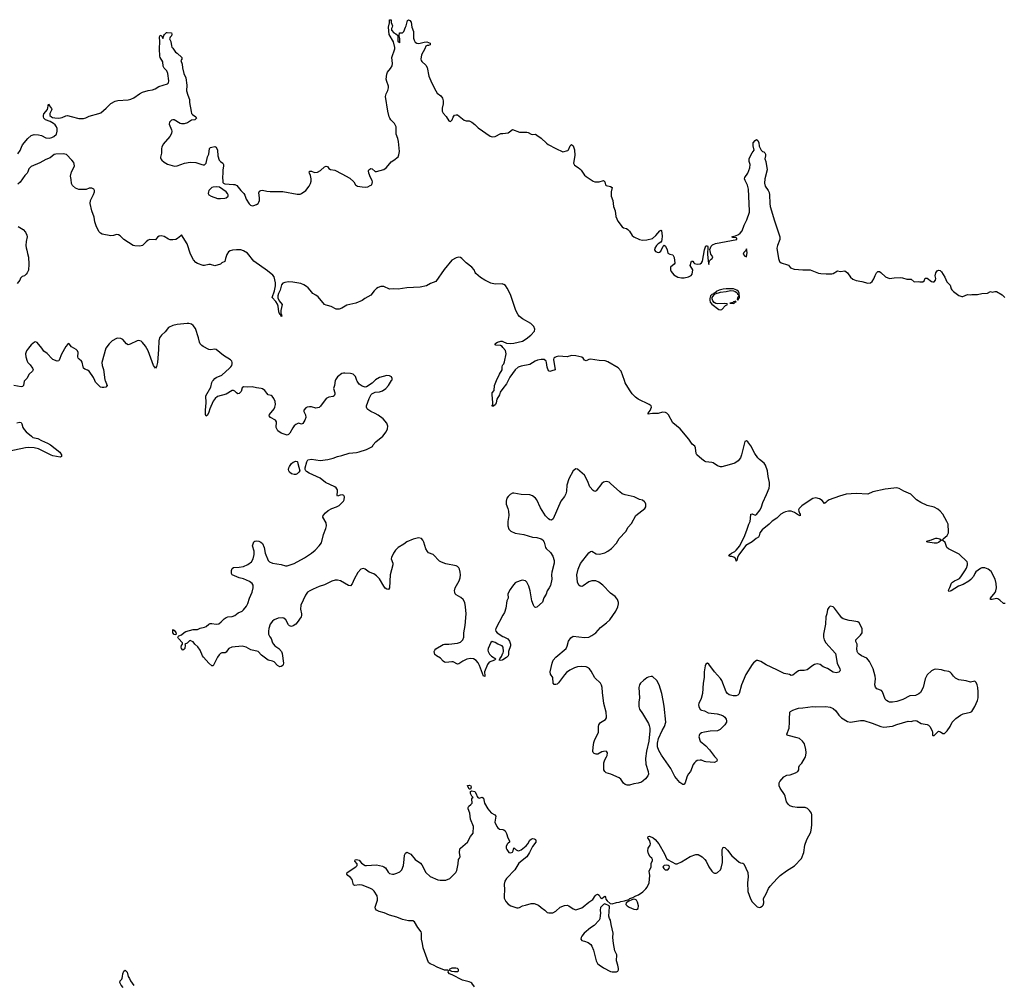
# Model space of a CAD drawing. Header units: inches. Extents: x 2005975 to 2217453, y 644152 to 846769.
# Tile 44 of 162: x 2063310 to 2076940, y 681630 to 694994. Entities that reach past the tile are written whole.
import ezdxf

# ---------------------------------------------------------------- set-up
doc = ezdxf.new("R2010")
doc.units = ezdxf.units.IN
doc.header["$MEASUREMENT"] = 0
for name, color, linetype in [('C0668', 7, 'Continuous'), ('C0669', 7, 'Continuous'), ('C0678', 7, 'Continuous'), ('C0679', 7, 'Continuous')]:
    doc.layers.add(name, color=color, linetype=linetype)

msp = doc.modelspace()

# ---------------------------------------------------------------- linework, layer by layer
at = {"layer": 'C0668', "color": 6}
for points, elevation in [([(2063382, 690000), (2063372, 689990), (2063361, 689930), (2063350, 689916), (2063330, 689914), (2063229, 689929)], 400), ([(2064492, 690000), (2064520, 689930), (2064503, 689910), (2064476, 689904), (2064450, 689905), (2064430, 689910), (2064366, 689966), (2064358, 689978), (2064348, 690000)], 400), ([(2070000, 686313), (2069988, 686330), (2069930, 686352), (2069890, 686375), (2069850, 686387), (2069830, 686373), (2069794, 686290), (2069790, 686270), (2069795, 686250), (2069815, 686215), (2069843, 686183), (2069902, 686150), (2069882, 686130), (2069810, 686103), (2069785, 686070), (2069745, 685970), (2069743, 685950), (2069750, 685930), (2069750, 685906), (2069730, 685909), (2069674, 686054), (2069654, 686094), (2069630, 686124), (2069590, 686148), (2069550, 686151), (2069499, 686142), (2069444, 686116), (2069390, 686081), (2069370, 686075), (2069310, 686106), (2069290, 686108), (2069210, 686096), (2069190, 686102), (2069170, 686117), (2069136, 686156), (2069078, 686190), (2069058, 686210), (2069049, 686250), (2069057, 686270), (2069070, 686286), (2069170, 686347), (2069190, 686351), (2069250, 686349), (2069370, 686365), (2069410, 686380), (2069442, 686410), (2069457, 686450), (2069460, 686510), (2069475, 686610), (2069488, 686770), (2069483, 686870), (2069470, 686930), (2069448, 686968), (2069418, 686998), (2069352, 687032), (2069338, 687050), (2069331, 687070), (2069329, 687090), (2069337, 687130), (2069393, 687227), (2069405, 687270), (2069410, 687310), (2069408, 687350), (2069398, 687390), (2069388, 687408), (2069370, 687427), (2069350, 687436), (2069210, 687462), (2069150, 687484), (2069122, 687502), (2069034, 687594), (2068970, 687617), (2068953, 687633), (2068932, 687672), (2068903, 687763), (2068891, 687791), (2068870, 687815), (2068830, 687825), (2068755, 687805), (2068670, 687769), (2068625, 687735), (2068550, 687690), (2068513, 687650), (2068486, 687610), (2068456, 687550), (2068454, 687530), (2068473, 687470), (2068475, 687450), (2068439, 687310), (2068429, 687131), (2068413, 687107), (2068390, 687111), (2068370, 687127), (2068350, 687153), (2068290, 687256), (2068250, 687299), (2068210, 687323), (2068148, 687350), (2068091, 687391), (2068070, 687398), (2068050, 687396), (2068030, 687387), (2067990, 687344), (2067938, 687250), (2067914, 687186), (2067890, 687160), (2067862, 687162), (2067750, 687230), (2067710, 687239), (2067677, 687237), (2067630, 687225), (2067527, 687173), (2067453, 687150), (2067370, 687114), (2067324, 687090), (2067296, 687070), (2067264, 687030), (2067202, 686890), (2067195, 686835), (2067210, 686770), (2067211, 686750), (2067204, 686730), (2067150, 686649), (2067132, 686628), (2067097, 686603), (2067070, 686595), (2067044, 686604), (2067030, 686621), (2066995, 686690), (2066967, 686710), (2066950, 686714), (2066888, 686710), (2066833, 686690), (2066808, 686670), (2066779, 686630), (2066758, 686570), (2066752, 686530), (2066755, 686490), (2066770, 686455), (2066789, 686430), (2066809, 686370), (2066822, 686350), (2066842, 686330), (2066899, 686290), (2066935, 686250), (2066943, 686223), (2066960, 686090), (2066958, 686070), (2066950, 686056), (2066930, 686040), (2066910, 686039), (2066877, 686057), (2066830, 686106), (2066810, 686118), (2066750, 686132), (2066658, 686198), (2066610, 686251), (2066510, 686275), (2066445, 686310), (2066390, 686322), (2066245, 686310), (2066206, 686290), (2066186, 686270), (2066170, 686242), (2066152, 686230), (2066110, 686233), (2066090, 686221), (2066070, 686203), (2066050, 686173), (2065990, 686050), (2065970, 686053), (2065928, 686090), (2065853, 686170), (2065840, 686190), (2065810, 686269), (2065774, 686314), (2065732, 686352), (2065710, 686384), (2065690, 686395), (2065670, 686402), (2065661, 686399), (2065630, 686366), (2065594, 686350), (2065598, 686338), (2065595, 686290), (2065583, 686277), (2065569, 686270), (2065550, 686289), (2065543, 686310), (2065550, 686331), (2065564, 686350), (2065565, 686370), (2065509, 686430), (2065501, 686450), (2065503, 686457), (2065513, 686467), (2065550, 686482), (2065585, 686515), (2065610, 686528), (2065710, 686556), (2065770, 686555), (2065809, 686571), (2065870, 686586), (2065890, 686595), (2065930, 686629), (2065945, 686635), (2065970, 686638), (2066030, 686627), (2066066, 686634), (2066100, 686660), (2066138, 686702), (2066170, 686722), (2066190, 686730), (2066250, 686736), (2066290, 686748), (2066335, 686785), (2066390, 686806), (2066410, 686825), (2066450, 686879), (2066470, 686915), (2066491, 686990), (2066529, 687070), (2066541, 687130), (2066542, 687170), (2066530, 687191), (2066490, 687217), (2066410, 687255), (2066350, 687270), (2066251, 687311), (2066241, 687330), (2066243, 687370), (2066250, 687397), (2066270, 687414), (2066350, 687416), (2066410, 687428), (2066470, 687452), (2066519, 687490), (2066540, 687530), (2066556, 687590), (2066557, 687637), (2066533, 687710), (2066544, 687756), (2066550, 687767), (2066563, 687777), (2066590, 687782), (2066619, 687779), (2066650, 687765), (2066670, 687744), (2066696, 687690), (2066710, 687610), (2066751, 687511), (2066769, 687489), (2066810, 687470), (2066928, 687452), (2066990, 687434), (2067010, 687434), (2067110, 687467), (2067250, 687545), (2067348, 687610), (2067399, 687650), (2067457, 687710), (2067486, 687754), (2067516, 687870), (2067547, 687950), (2067556, 687990), (2067550, 688030), (2067508, 688110), (2067512, 688130), (2067543, 688170), (2067581, 688199), (2067630, 688227), (2067697, 688250), (2067731, 688269), (2067790, 688331), (2067801, 688350), (2067806, 688390), (2067797, 688410), (2067777, 688417), (2067747, 688413), (2067710, 688400), (2067704, 688410), (2067711, 688469), (2067708, 688488), (2067690, 688517), (2067670, 688531), (2067541, 688590), (2067471, 688650), (2067319, 688719), (2067281, 688741), (2067272, 688750), (2067262, 688770), (2067263, 688790), (2067283, 688877), (2067299, 688901), (2067349, 688911), (2067470, 688895), (2067575, 688905), (2067650, 688924), (2067710, 688947), (2067770, 688961), (2067870, 688997), (2067970, 689005), (2068010, 689013), (2068110, 689045), (2068193, 689087), (2068204, 689110), (2068238, 689150), (2068337, 689230), (2068385, 689290), (2068403, 689330), (2068406, 689370), (2068394, 689410), (2068340, 689470), (2068270, 689522), (2068230, 689546), (2068170, 689571), (2068130, 689600), (2068119, 689610), (2068110, 689630), (2068111, 689650), (2068147, 689753), (2068175, 689805), (2068184, 689816), (2068210, 689830), (2068230, 689837), (2068290, 689843), (2068330, 689859), (2068377, 689890), (2068417, 689930), (2068458, 690000)], 400), ([(2067679, 690000), (2067668, 689932), (2067655, 689890), (2067670, 689830), (2067671, 689810), (2067664, 689790), (2067650, 689779), (2067590, 689770), (2067550, 689753), (2067475, 689645), (2067453, 689627), (2067410, 689617), (2067350, 689636), (2067322, 689638), (2067290, 689632), (2067270, 689620), (2067244, 689590), (2067241, 689570), (2067264, 689524), (2067270, 689490), (2067258, 689450), (2067230, 689403), (2067210, 689395), (2067170, 689411), (2067130, 689392), (2067110, 689374), (2067090, 689346), (2067050, 689270), (2067030, 689251), (2067010, 689246), (2066930, 689270), (2066884, 689304), (2066868, 689330), (2066862, 689350), (2066863, 689430), (2066849, 689450), (2066781, 689490), (2066761, 689510), (2066769, 689530), (2066831, 689610), (2066841, 689630), (2066849, 689670), (2066845, 689710), (2066827, 689750), (2066803, 689783), (2066790, 689793), (2066750, 689803), (2066730, 689824), (2066704, 689864), (2066670, 689887), (2066652, 689892), (2066590, 689899), (2066530, 689914), (2066470, 689909), (2066410, 689913), (2066390, 689900), (2066375, 689850), (2066350, 689822), (2066330, 689817), (2066310, 689831), (2066290, 689854), (2066270, 689863), (2066250, 689860), (2066170, 689810), (2066050, 689777), (2066016, 689750), (2065990, 689715), (2065942, 689610), (2065930, 689564), (2065910, 689519), (2065890, 689507), (2065883, 689530), (2065880, 689590), (2065893, 689690), (2065888, 689790), (2065954, 689910), (2065969, 689971), (2065979, 689990), (2065988, 690000)], 400), ([(2068224, 690000), (2068190, 689965), (2068110, 689912), (2068090, 689908), (2068050, 689920), (2068010, 689951), (2067982, 689990), (2067978, 690000)], 400), ([(2070000, 689889), (2069962, 689838), (2069950, 689804), (2069916, 689744), (2069906, 689690), (2069898, 689670), (2069870, 689646), (2069850, 689644), (2069847, 689647), (2069858, 689662), (2069860, 689690), (2069848, 689808), (2069852, 689830), (2069876, 689864), (2069882, 689930), (2069910, 689999), (2069910, 690000)], 300), ([(2063270, 689413), (2063310, 689423), (2063330, 689419), (2063341, 689401), (2063354, 689350), (2063370, 689322), (2063398, 689290), (2063472, 689232), (2063490, 689212), (2063559, 689199), (2063610, 689169), (2063693, 689133), (2063734, 689110), (2063866, 689010), (2063888, 688970), (2063888, 688950), (2063870, 688940), (2063770, 688960), (2063747, 688967), (2063570, 689054), (2063510, 689069), (2063430, 689073), (2063390, 689070), (2063150, 689018)], 400), ([(2070000, 686751), (2069899, 686570), (2069894, 686550), (2069900, 686530), (2069918, 686510), (2070000, 686458)], 400), ([(2070000, 686135), (2069990, 686129), (2069970, 686125), (2069948, 686130), (2069954, 686150), (2069978, 686182), (2070000, 686226)], 400), ([(2069604, 681610), (2069570, 681658), (2069553, 681670), (2069530, 681678), (2069440, 681700), (2069297, 681777), (2069259, 681790), (2069242, 681810), (2069246, 681830), (2069238, 681838), (2069190, 681839), (2069090, 681881), (2069039, 681910), (2068990, 681926), (2068970, 681944), (2068895, 682150), (2068886, 682210), (2068870, 682270), (2068874, 682350), (2068866, 682370), (2068821, 682430), (2068776, 682510), (2068750, 682521), (2068690, 682521), (2068610, 682542), (2068530, 682574), (2068430, 682599), (2068353, 682633), (2068285, 682650), (2068249, 682670), (2068233, 682690), (2068232, 682710), (2068263, 682810), (2068264, 682830), (2068256, 682870), (2068215, 682935), (2068195, 682955), (2068156, 682976), (2068050, 683016), (2068010, 683020), (2067950, 683012), (2067930, 683019), (2067913, 683093), (2067890, 683121), (2067854, 683150), (2067837, 683170), (2067845, 683190), (2067964, 683270), (2067981, 683290), (2067982, 683310), (2067947, 683350), (2067954, 683366), (2067974, 683370), (2068010, 683361), (2068042, 683322), (2068090, 683288), (2068110, 683286), (2068250, 683299), (2068330, 683280), (2068351, 683271), (2068374, 683254), (2068410, 683196), (2068430, 683179), (2068469, 683169), (2068490, 683170), (2068530, 683182), (2068570, 683202), (2068583, 683210), (2068600, 683230), (2068621, 683290), (2068634, 683370), (2068637, 683430), (2068650, 683459), (2068670, 683471), (2068724, 683444), (2068783, 683370), (2068859, 683319), (2068877, 683297), (2068930, 683193), (2068990, 683138), (2069097, 683090), (2069130, 683083), (2069210, 683086), (2069266, 683110), (2069347, 683193), (2069362, 683218), (2069381, 683310), (2069385, 683370), (2069399, 683390), (2069405, 683410), (2069396, 683470), (2069403, 683517), (2069410, 683530), (2069508, 683612), (2069551, 683689), (2069586, 683734), (2069590, 683830), (2069551, 683930), (2069541, 684010), (2069519, 684070), (2069518, 684090), (2069529, 684110), (2069557, 684130), (2069573, 684150), (2069569, 684211), (2069576, 684224), (2069586, 684230), (2069570, 684246), (2069550, 684286), (2069548, 684310), (2069570, 684322), (2069611, 684310), (2069630, 684282), (2069641, 684241), (2069651, 684231), (2069670, 684222), (2069712, 684232), (2069730, 684222), (2069742, 684150), (2069791, 684071), (2069838, 684018), (2069885, 683990), (2069899, 683970), (2069885, 683890), (2069914, 683830), (2069930, 683807), (2069950, 683791), (2070000, 683784)], 400), ([(2064741, 681601), (2064713, 681633), (2064695, 681670), (2064702, 681690), (2064724, 681716), (2064729, 681730), (2064735, 681750), (2064737, 681790), (2064753, 681827), (2064770, 681838), (2064799, 681810), (2064811, 681751), (2064830, 681726), (2064845, 681690), (2064888, 681628)], 400)]:
    msp.add_lwpolyline(points, dxfattribs=dict(at, elevation=elevation))
at = {"layer": 'C0668', "color": 6, "elevation": 400}
for points in [[(2067110, 688700), (2067070, 688708), (2067045, 688730), (2067035, 688750), (2067032, 688770), (2067034, 688790), (2067043, 688810), (2067074, 688850), (2067096, 688870), (2067130, 688883), (2067150, 688881), (2067156, 688876), (2067159, 688850), (2067187, 688750), (2067173, 688730), (2067150, 688710), (2067130, 688701)], [(2065444, 686544), (2065450, 686545), (2065472, 686512), (2065475, 686490), (2065470, 686482), (2065450, 686484), (2065430, 686509), (2065430, 686552)], [(2069530, 684346), (2069507, 684393), (2069530, 684399), (2069556, 684390), (2069558, 684370), (2069550, 684346)], [(2069348, 681868), (2069292, 681868), (2069254, 681850), (2069258, 681838), (2069286, 681826), (2069330, 681819), (2069370, 681823), (2069382, 681830), (2069382, 681850), (2069370, 681862)]]:
    msp.add_lwpolyline(points, close=True, dxfattribs=at)
at = {"layer": 'C0669', "color": 6}
for points, elevation in [([(2063284, 693136), (2063317, 693183), (2063333, 693230), (2063350, 693263), (2063421, 693350), (2063470, 693391), (2063510, 693407), (2063570, 693402), (2063610, 693391), (2063670, 693360), (2063724, 693356), (2063756, 693364), (2063783, 693377), (2063821, 693410), (2063829, 693450), (2063827, 693487), (2063820, 693510), (2063799, 693539), (2063779, 693559), (2063730, 693586), (2063665, 693610), (2063646, 693630), (2063639, 693650), (2063637, 693670), (2063644, 693690), (2063696, 693750), (2063710, 693825), (2063720, 693800), (2063750, 693767), (2063753, 693750), (2063725, 693695), (2063728, 693670), (2063748, 693648), (2063762, 693642), (2063795, 693635), (2063850, 693633), (2063898, 693642), (2063950, 693664), (2063970, 693667), (2064024, 693656), (2064126, 693626), (2064193, 693627), (2064225, 693635), (2064270, 693659), (2064406, 693694), (2064433, 693707), (2064507, 693770), (2064570, 693832), (2064630, 693867), (2064670, 693874), (2064810, 693884), (2064850, 693894), (2064890, 693912), (2064970, 693969), (2065010, 693990), (2065090, 694012), (2065150, 694022), (2065184, 694037), (2065236, 694070), (2065355, 694105), (2065370, 694120), (2065374, 694146), (2065362, 694250), (2065345, 694285), (2065310, 694322), (2065294, 694350), (2065290, 694410), (2065254, 694470), (2065250, 694489), (2065244, 694590), (2065250, 694690), (2065247, 694750), (2065250, 694771), (2065270, 694778), (2065290, 694734), (2065304, 694776), (2065314, 694790), (2065344, 694816), (2065350, 694819), (2065410, 694811), (2065415, 694795), (2065410, 694770), (2065391, 694750), (2065383, 694730), (2065403, 694690), (2065411, 694631), (2065416, 694616), (2065430, 694602), (2065465, 694545), (2065490, 694531), (2065552, 694470), (2065554, 694450), (2065538, 694430), (2065560, 694380), (2065565, 694330), (2065584, 694250), (2065610, 694190), (2065624, 694090), (2065620, 694010), (2065635, 693950), (2065659, 693890), (2065660, 693850), (2065682, 693722), (2065690, 693698), (2065702, 693682), (2065746, 693650), (2065758, 693630), (2065732, 693610), (2065690, 693603), (2065633, 693567), (2065586, 693554), (2065550, 693552), (2065530, 693557), (2065450, 693607), (2065430, 693608), (2065410, 693602), (2065383, 693577), (2065379, 693550), (2065411, 693470), (2065414, 693450), (2065410, 693420), (2065390, 693379), (2065298, 693270), (2065278, 693230), (2065273, 693210), (2065273, 693147), (2065258, 693090), (2065260, 693080), (2065262, 693070), (2065279, 693050), (2065310, 693024), (2065356, 692996), (2065452, 692968), (2065490, 692971), (2065590, 693007), (2065670, 693022), (2065750, 693018), (2065831, 692989), (2065850, 692984), (2065870, 692986), (2065890, 693010), (2065910, 693096), (2065928, 693132), (2065939, 693210), (2065950, 693225), (2065970, 693232), (2066010, 693238), (2066030, 693232), (2066047, 693190), (2066051, 693110), (2066070, 693052), (2066091, 693031), (2066121, 693010), (2066131, 692990), (2066133, 692970), (2066120, 692910), (2066123, 692857), (2066116, 692830), (2066122, 692742), (2066131, 692731), (2066150, 692723), (2066270, 692715), (2066290, 692711), (2066317, 692697), (2066370, 692631), (2066414, 692590), (2066427, 692567), (2066445, 692510), (2066485, 692445), (2066506, 692426), (2066530, 692419), (2066550, 692421), (2066590, 692435), (2066610, 692450), (2066621, 692470), (2066628, 692490), (2066631, 692530), (2066620, 692600), (2066630, 692623), (2066648, 692632), (2066670, 692636), (2066730, 692620), (2066775, 692615), (2066950, 692618), (2067150, 692578), (2067190, 692580), (2067211, 692589), (2067269, 692631), (2067315, 692690), (2067334, 692726), (2067343, 692757), (2067345, 692790), (2067336, 692836), (2067322, 692870), (2067319, 692890), (2067324, 692896), (2067350, 692896), (2067390, 692880), (2067430, 692884), (2067474, 692907), (2067530, 692956), (2067550, 692965), (2067570, 692963), (2067590, 692935), (2067610, 692919), (2067671, 692910), (2067770, 692862), (2067880, 692800), (2067934, 692750), (2067959, 692710), (2067986, 692690), (2068050, 692679), (2068090, 692678), (2068130, 692683), (2068163, 692697), (2068182, 692710), (2068193, 692750), (2068189, 692770), (2068168, 692808), (2068143, 692870), (2068139, 692901), (2068143, 692917), (2068170, 692936), (2068191, 692931), (2068230, 692892), (2068250, 692891), (2068350, 692922), (2068388, 692950), (2068450, 693028), (2068489, 693050), (2068550, 693098), (2068558, 693122), (2068566, 693170), (2068553, 693307), (2068543, 693350), (2068519, 693410), (2068520, 693510), (2068498, 693558), (2068449, 693610), (2068433, 693630), (2068425, 693650), (2068406, 693730), (2068374, 693930), (2068383, 693970), (2068405, 694015), (2068414, 694050), (2068413, 694073), (2068390, 694138), (2068385, 694170), (2068390, 694238), (2068402, 694270), (2068442, 694318), (2068464, 694356), (2068469, 694390), (2068462, 694470), (2068503, 694590), (2068503, 694610), (2068486, 694686), (2068426, 694790), (2068414, 694890), (2068430, 694950), (2068430, 694992), (2068450, 694994), (2068453, 694953), (2068470, 694910), (2068467, 694890), (2068457, 694870), (2068456, 694850), (2068490, 694810), (2068518, 694798), (2068540, 694780), (2068545, 694750), (2068543, 694703), (2068550, 694686), (2068564, 694684), (2068570, 694674), (2068574, 694734), (2068562, 694770), (2068568, 694810), (2068610, 694812), (2068629, 694831), (2068649, 694890), (2068661, 694910), (2068678, 694982), (2068690, 694994), (2068710, 694985), (2068730, 694958), (2068736, 694890), (2068761, 694830), (2068760, 694740), (2068769, 694709), (2068785, 694685), (2068809, 694669), (2068830, 694666), (2068853, 694667), (2068910, 694682), (2068947, 694687), (2068991, 694670), (2068994, 694650), (2068990, 694645), (2068970, 694637), (2068950, 694637), (2068934, 694626), (2068920, 694590), (2068893, 694550), (2068874, 694510), (2068864, 694450), (2068867, 694430), (2068875, 694415), (2068930, 694365), (2068950, 694331), (2068974, 694214), (2069015, 694115), (2069069, 694010), (2069090, 693978), (2069138, 693938), (2069162, 693910), (2069174, 693870), (2069170, 693830), (2069156, 693770), (2069158, 693730), (2069170, 693702), (2069213, 693653), (2069250, 693594), (2069270, 693585), (2069279, 693590), (2069295, 693610), (2069310, 693646), (2069330, 693671), (2069350, 693677), (2069370, 693676), (2069464, 693604), (2069490, 693595), (2069530, 693593), (2069570, 693575), (2069610, 693544), (2069658, 693498), (2069822, 693382), (2069850, 693373), (2069890, 693377), (2069970, 693417), (2070000, 693421)], 300), ([(2070000, 691334), (2069990, 691337), (2069890, 691336), (2069830, 691349), (2069747, 691390), (2069690, 691428), (2069623, 691483), (2069614, 691494), (2069599, 691530), (2069569, 691569), (2069490, 691631), (2069430, 691690), (2069410, 691702), (2069390, 691707), (2069350, 691700), (2069293, 691667), (2069184, 691536), (2069070, 691370), (2068998, 691342), (2068940, 691310), (2068855, 691290), (2068670, 691283), (2068550, 691263), (2068490, 691267), (2068430, 691266), (2068350, 691300), (2068310, 691301), (2068272, 691288), (2068250, 691273), (2068217, 691243), (2068170, 691181), (2068086, 691134), (2068050, 691108), (2067962, 691070), (2067838, 691042), (2067770, 691000), (2067730, 690986), (2067690, 690987), (2067623, 691023), (2067570, 691040), (2067550, 691041), (2067530, 691051), (2067440, 691160), (2067410, 691183), (2067366, 691206), (2067332, 691252), (2067303, 691283), (2067282, 691302), (2067245, 691325), (2067201, 691341), (2067090, 691360), (2067030, 691366), (2066981, 691359), (2066954, 691346), (2066935, 691325), (2066915, 691250), (2066894, 691206), (2066884, 691170), (2066885, 691145), (2066901, 691101), (2066943, 691050), (2066924, 690970), (2066925, 690925), (2066930, 690925), (2066939, 690890), (2066930, 690886), (2066924, 690904), (2066910, 690915), (2066896, 690950), (2066887, 691027), (2066878, 691058), (2066856, 691096), (2066803, 691150), (2066837, 691243), (2066849, 691310), (2066849, 691350), (2066833, 691433), (2066816, 691456), (2066739, 691519), (2066550, 691650), (2066461, 691761), (2066410, 691797), (2066370, 691809), (2066310, 691811), (2066254, 691806), (2066224, 691796), (2066201, 691779), (2066178, 691742), (2066157, 691690), (2066150, 691649), (2066110, 691628), (2066090, 691610), (2066010, 691586), (2065950, 691606), (2065930, 691608), (2065870, 691593), (2065850, 691594), (2065770, 691621), (2065750, 691635), (2065717, 691670), (2065672, 691750), (2065626, 691890), (2065550, 692017), (2065539, 692001), (2065496, 691964), (2065470, 691952), (2065430, 691945), (2065392, 691948), (2065370, 691956), (2065310, 691995), (2065270, 692002), (2065241, 691999), (2065216, 691984), (2065190, 691949), (2065110, 691950), (2065090, 691943), (2065059, 691921), (2065010, 691870), (2064990, 691862), (2064970, 691861), (2064903, 691863), (2064879, 691870), (2064750, 691952), (2064702, 692002), (2064678, 692018), (2064650, 692019), (2064610, 692005), (2064570, 692001), (2064450, 692027), (2064430, 692038), (2064410, 692059), (2064390, 692090), (2064370, 692139), (2064350, 692198), (2064339, 692259), (2064309, 692350), (2064284, 692450), (2064289, 692491), (2064330, 692573), (2064343, 692610), (2064344, 692630), (2064334, 692650), (2064310, 692662), (2064290, 692663), (2064270, 692662), (2064230, 692646), (2064210, 692642), (2064130, 692644), (2064084, 692664), (2064041, 692701), (2064026, 692726), (2064023, 692783), (2064014, 692830), (2064026, 692890), (2064052, 692928), (2064067, 692970), (2064057, 693017), (2064032, 693052), (2063956, 693130), (2063910, 693139), (2063810, 693134), (2063788, 693130), (2063730, 693084), (2063670, 693060), (2063590, 693015), (2063470, 692962), (2063436, 692930), (2063423, 692890), (2063411, 692870), (2063381, 692839), (2063314, 692746), (2063282, 692718)], 300), ([(2063290, 692132), (2063356, 692090), (2063390, 692053), (2063410, 692014), (2063414, 691990), (2063397, 691923), (2063394, 691870), (2063397, 691837), (2063410, 691804), (2063416, 691756), (2063432, 691708), (2063435, 691610), (2063430, 691529), (2063415, 691490), (2063400, 691470), (2063374, 691450), (2063342, 691438), (2063321, 691419), (2063310, 691390), (2063276, 691344)], 300), ([(2065988, 690000), (2066012, 690028), (2066030, 690040), (2066108, 690072), (2066214, 690170), (2066234, 690190), (2066246, 690210), (2066252, 690230), (2066251, 690250), (2066244, 690270), (2066227, 690287), (2066130, 690348), (2066030, 690428), (2066010, 690432), (2065950, 690424), (2065930, 690428), (2065850, 690470), (2065830, 690485), (2065810, 690507), (2065798, 690530), (2065784, 690590), (2065741, 690721), (2065710, 690763), (2065690, 690778), (2065650, 690788), (2065628, 690788), (2065490, 690775), (2065430, 690762), (2065370, 690734), (2065324, 690676), (2065274, 690630), (2065247, 690590), (2065234, 690550), (2065232, 690430), (2065216, 690250), (2065204, 690196), (2065190, 690172), (2065164, 690210), (2065090, 690410), (2065050, 690474), (2065010, 690526), (2064990, 690543), (2064952, 690552), (2064938, 690550), (2064838, 690502), (2064810, 690496), (2064787, 690507), (2064736, 690570), (2064710, 690584), (2064670, 690588), (2064650, 690583), (2064590, 690551), (2064548, 690510), (2064504, 690450), (2064448, 690250), (2064450, 690210), (2064471, 690151), (2064488, 690010), (2064492, 690000)], 400), ([(2064348, 690000), (2064330, 690043), (2064271, 690130), (2064250, 690143), (2064210, 690155), (2064195, 690170), (2064186, 690190), (2064175, 690255), (2064165, 690270), (2064134, 690294), (2064121, 690310), (2064116, 690330), (2064118, 690390), (2064110, 690409), (2064090, 690428), (2064028, 690468), (2063994, 690510), (2063990, 690512), (2063970, 690499), (2063950, 690473), (2063890, 690365), (2063856, 690284), (2063850, 690273), (2063830, 690267), (2063770, 690291), (2063759, 690299), (2063690, 690376), (2063646, 690406), (2063615, 690450), (2063550, 690525), (2063530, 690534), (2063514, 690530), (2063470, 690496), (2063431, 690450), (2063404, 690410), (2063392, 690370), (2063396, 690330), (2063414, 690270), (2063422, 690250), (2063456, 690216), (2063488, 690170), (2063495, 690150), (2063487, 690130), (2063440, 690090), (2063410, 690030), (2063382, 690000)], 400), ([(2070000, 690457), (2069990, 690469), (2069965, 690485), (2069901, 690490), (2069886, 690510), (2069922, 690530), (2069970, 690543), (2069990, 690543), (2070000, 690539)], 300), ([(2067978, 690000), (2067956, 690056), (2067927, 690087), (2067890, 690097), (2067810, 690104), (2067790, 690104), (2067770, 690096), (2067709, 690050), (2067681, 690010), (2067679, 690000)], 400), ([(2069910, 690000), (2069952, 690090), (2069987, 690150), (2069989, 690191), (2069994, 690210), (2070000, 690217)], 300), ([(2068458, 690000), (2068464, 690010), (2068464, 690030), (2068456, 690050), (2068430, 690067), (2068390, 690070), (2068290, 690042), (2068233, 690010), (2068224, 690000)], 400)]:
    msp.add_lwpolyline(points, dxfattribs=dict(at, elevation=elevation))
at = {"layer": 'C0669', "color": 6, "elevation": 300}
msp.add_lwpolyline([(2066030, 692681), (2065990, 692678), (2065970, 692670), (2065950, 692652), (2065930, 692630), (2065921, 692610), (2065920, 692590), (2065927, 692570), (2065959, 692550), (2066050, 692519), (2066090, 692518), (2066150, 692525), (2066167, 692530), (2066195, 692550), (2066196, 692570), (2066188, 692588), (2066170, 692612), (2066074, 692674)], close=True, dxfattribs=at)
at = {"layer": 'C0678', "color": 6}
for points, elevation in [([(2070071, 690000), (2070050, 689956), (2070000, 689889)], 300), ([(2076950, 686912), (2076930, 686916), (2076880, 686960), (2076850, 686980), (2076830, 686984), (2076770, 686968), (2076748, 686968), (2076748, 686990), (2076812, 687068), (2076824, 687090), (2076831, 687130), (2076829, 687190), (2076811, 687251), (2076757, 687357), (2076718, 687390), (2076671, 687410), (2076630, 687408), (2076610, 687399), (2076547, 687353), (2076530, 687330), (2076512, 687288), (2076474, 687246), (2076450, 687225), (2076370, 687175), (2076306, 687154), (2076204, 687090), (2076190, 687083), (2076170, 687080), (2076165, 687090), (2076171, 687110), (2076186, 687134), (2076210, 687196), (2076222, 687210), (2076250, 687228), (2076290, 687244), (2076318, 687262), (2076337, 687283), (2076394, 687366), (2076415, 687405), (2076430, 687450), (2076431, 687470), (2076424, 687490), (2076316, 687596), (2076166, 687670), (2076146, 687690), (2076119, 687759), (2076090, 687788), (2076070, 687790), (2076030, 687759), (2076005, 687750), (2075970, 687751), (2075883, 687763), (2075863, 687770), (2075880, 687780), (2075930, 687793), (2075962, 687810), (2075990, 687818), (2076010, 687819), (2076046, 687810), (2076070, 687790), (2076090, 687795), (2076094, 687810), (2076147, 687853), (2076166, 687890), (2076168, 687928), (2076163, 687990), (2076161, 688010), (2076145, 688050), (2076088, 688150), (2076053, 688193), (2076020, 688220), (2075970, 688246), (2075870, 688272), (2075785, 688310), (2075724, 688350), (2075648, 688428), (2075550, 688469), (2075486, 688506), (2075450, 688513), (2075410, 688512), (2075290, 688496), (2075121, 688459), (2075050, 688429), (2074890, 688438), (2074750, 688425), (2074660, 688400), (2074513, 688347), (2074488, 688332), (2074470, 688312), (2074450, 688299), (2074419, 688339), (2074383, 688363), (2074330, 688375), (2074290, 688366), (2074266, 688354), (2074136, 688264), (2074098, 688230), (2074092, 688210), (2074094, 688194), (2074103, 688163), (2074112, 688150), (2074112, 688128), (2074090, 688137), (2074035, 688175), (2073990, 688190), (2073950, 688190), (2073910, 688183), (2073886, 688174), (2073848, 688152), (2073790, 688097), (2073728, 688052), (2073686, 688010), (2073586, 687934), (2073557, 687890), (2073548, 687850), (2073535, 687830), (2073505, 687815), (2073450, 687768), (2073363, 687717), (2073258, 687582), (2073245, 687550), (2073237, 687510), (2073230, 687502), (2073224, 687530), (2073196, 687556), (2073170, 687564), (2073144, 687564), (2073127, 687570), (2073139, 687590), (2073161, 687610), (2073208, 687632), (2073230, 687653), (2073278, 687710), (2073310, 687783), (2073338, 687830), (2073377, 687930), (2073401, 688010), (2073420, 688050), (2073428, 688090), (2073431, 688149), (2073450, 688153), (2073490, 688137), (2073510, 688146), (2073558, 688210), (2073577, 688250), (2073597, 688310), (2073650, 688424), (2073683, 688510), (2073691, 688549), (2073689, 688590), (2073672, 688670), (2073661, 688750), (2073633, 688830), (2073615, 688855), (2073550, 688906), (2073528, 688930), (2073488, 688990), (2073430, 689098), (2073390, 689152), (2073370, 689165), (2073350, 689155), (2073303, 688970), (2073288, 688932), (2073256, 688890), (2073210, 688858), (2073130, 688831), (2073030, 688806), (2073010, 688806), (2072970, 688820), (2072910, 688859), (2072890, 688867), (2072810, 688877), (2072790, 688885), (2072751, 688910), (2072682, 688970), (2072672, 688990), (2072664, 689070), (2072654, 689090), (2072621, 689121), (2072574, 689190), (2072452, 689330), (2072353, 689413), (2072290, 689523), (2072270, 689547), (2072250, 689558), (2072210, 689560), (2072150, 689543), (2072070, 689546), (2072010, 689535), (2072008, 689550), (2072035, 689585), (2072058, 689630), (2072050, 689650), (2072024, 689670), (2071870, 689742), (2071833, 689770), (2071790, 689814), (2071750, 689869), (2071691, 689970), (2071680, 690000)], 300), ([(2070000, 683784), (2070010, 683783), (2070030, 683766), (2070048, 683730), (2070068, 683670), (2070091, 683629), (2070091, 683609), (2070070, 683599), (2070056, 683584), (2070044, 683550), (2070045, 683530), (2070053, 683510), (2070083, 683470), (2070110, 683463), (2070130, 683471), (2070143, 683490), (2070150, 683531), (2070161, 683521), (2070170, 683519), (2070184, 683504), (2070210, 683492), (2070230, 683494), (2070250, 683503), (2070319, 683561), (2070342, 683590), (2070370, 683637), (2070390, 683654), (2070410, 683662), (2070430, 683657), (2070448, 683648), (2070454, 683634), (2070455, 683610), (2070408, 683552), (2070369, 683470), (2070330, 683410), (2070221, 683319), (2070164, 683230), (2070049, 683110), (2070026, 683070), (2070015, 683030), (2070019, 682950), (2070014, 682870), (2070018, 682838), (2070037, 682790), (2070070, 682754), (2070110, 682728), (2070190, 682701), (2070210, 682701), (2070230, 682707), (2070268, 682730), (2070310, 682737), (2070390, 682762), (2070430, 682763), (2070490, 682741), (2070530, 682705), (2070579, 682670), (2070610, 682639), (2070633, 682633), (2070690, 682633), (2070730, 682657), (2070790, 682710), (2070850, 682736), (2070890, 682737), (2070910, 682731), (2070970, 682688), (2071010, 682673), (2071090, 682704), (2071110, 682714), (2071190, 682782), (2071232, 682808), (2071243, 682817), (2071274, 682870), (2071290, 682883), (2071310, 682891), (2071330, 682878), (2071350, 682842), (2071370, 682832), (2071390, 682852), (2071410, 682862), (2071418, 682850), (2071424, 682824), (2071440, 682800), (2071483, 682763), (2071510, 682756), (2071570, 682778), (2071610, 682781), (2071630, 682791), (2071680, 682800), (2071741, 682819), (2071754, 682830), (2071796, 682844), (2071841, 682870), (2071877, 682883), (2071936, 682923), (2071977, 682963), (2071997, 682990), (2072022, 683050), (2072031, 683150), (2072025, 683210), (2072050, 683270), (2072050, 683322), (2072069, 683351), (2072069, 683370), (2072059, 683390), (2072035, 683410), (2072014, 683450), (2072005, 683490), (2072010, 683530), (2072035, 683570), (2072042, 683590), (2072031, 683631), (2072005, 683670), (2072009, 683690), (2072030, 683694), (2072078, 683670), (2072106, 683650), (2072156, 683590), (2072235, 683450), (2072264, 683384), (2072286, 683366), (2072390, 683311), (2072410, 683313), (2072470, 683338), (2072590, 683414), (2072670, 683442), (2072701, 683441), (2072755, 683410), (2072795, 683370), (2072811, 683350), (2072851, 683270), (2072893, 683210), (2072910, 683193), (2072930, 683184), (2072950, 683183), (2072970, 683191), (2073009, 683230), (2073018, 683250), (2073039, 683330), (2073035, 683510), (2073041, 683530), (2073050, 683541), (2073070, 683536), (2073110, 683499), (2073170, 683424), (2073197, 683397), (2073270, 683336), (2073290, 683326), (2073320, 683320), (2073333, 683310), (2073387, 683190), (2073396, 683130), (2073386, 683046), (2073390, 682930), (2073426, 682826), (2073450, 682783), (2073518, 682718), (2073550, 682706), (2073566, 682710), (2073590, 682725), (2073600, 682740), (2073613, 682770), (2073605, 682830), (2073643, 682897), (2073675, 682970), (2073697, 683003), (2073796, 683110), (2073839, 683150), (2073926, 683214), (2074037, 683283), (2074130, 683387), (2074163, 683470), (2074179, 683570), (2074208, 683650), (2074260, 683750), (2074271, 683810), (2074276, 683850), (2074276, 683990), (2074270, 684010), (2074245, 684050), (2074217, 684077), (2074182, 684090), (2074070, 684093), (2074010, 684101), (2073970, 684115), (2073950, 684133), (2073925, 684170), (2073908, 684248), (2073899, 684270), (2073837, 684357), (2073821, 684390), (2073821, 684430), (2073830, 684449), (2073887, 684513), (2073930, 684537), (2073975, 684545), (2074049, 684570), (2074083, 684590), (2074093, 684610), (2074095, 684650), (2074105, 684670), (2074138, 684702), (2074186, 684790), (2074193, 684810), (2074197, 684850), (2074194, 684894), (2074174, 684970), (2074145, 685010), (2074104, 685044), (2074070, 685057), (2073946, 685086), (2073936, 685090), (2073927, 685107), (2073961, 685190), (2073968, 685270), (2073964, 685330), (2073969, 685391), (2073973, 685410), (2073981, 685419), (2074010, 685438), (2074062, 685458), (2074090, 685464), (2074150, 685468), (2074290, 685490), (2074330, 685486), (2074470, 685489), (2074530, 685478), (2074570, 685462), (2074608, 685428), (2074651, 685370), (2074687, 685330), (2074770, 685280), (2074810, 685273), (2074950, 685296), (2074994, 685294), (2075110, 685259), (2075230, 685211), (2075270, 685202), (2075390, 685216), (2075450, 685240), (2075610, 685284), (2075650, 685281), (2075678, 685290), (2075710, 685294), (2075730, 685288), (2075790, 685252), (2075870, 685241), (2075890, 685230), (2075910, 685211), (2075940, 685150), (2075946, 685130), (2075946, 685090), (2075950, 685086), (2075970, 685087), (2076010, 685131), (2076030, 685145), (2076056, 685136), (2076090, 685115), (2076110, 685116), (2076147, 685153), (2076190, 685210), (2076220, 685270), (2076270, 685324), (2076331, 685369), (2076370, 685388), (2076470, 685411), (2076490, 685421), (2076532, 685490), (2076570, 685571), (2076576, 685610), (2076576, 685690), (2076574, 685750), (2076565, 685790), (2076550, 685822), (2076530, 685837), (2076470, 685827), (2076410, 685842), (2076310, 685856), (2076262, 685882), (2076235, 685910), (2076210, 685946), (2076190, 685963), (2076170, 685971), (2076110, 685980), (2076070, 685995), (2075990, 686005), (2075970, 686000), (2075930, 685980), (2075870, 685928), (2075845, 685870), (2075817, 685750), (2075778, 685682), (2075758, 685662), (2075710, 685643), (2075630, 685637), (2075533, 685587), (2075450, 685557), (2075390, 685548), (2075350, 685550), (2075330, 685556), (2075310, 685570), (2075291, 685591), (2075252, 685690), (2075239, 685710), (2075175, 685735), (2075157, 685757), (2075147, 685790), (2075157, 685870), (2075151, 685910), (2075123, 686010), (2075072, 686112), (2075036, 686156), (2074965, 686190), (2074931, 686212), (2074911, 686232), (2074901, 686250), (2074896, 686290), (2074905, 686330), (2074904, 686350), (2074883, 686390), (2074886, 686410), (2074901, 686430), (2074950, 686477), (2074970, 686510), (2074973, 686530), (2074970, 686565), (2074950, 686615), (2074930, 686646), (2074910, 686660), (2074830, 686676), (2074790, 686679), (2074710, 686703), (2074690, 686718), (2074656, 686756), (2074590, 686849), (2074570, 686869), (2074530, 686877), (2074510, 686861), (2074493, 686830), (2074485, 686770), (2074468, 686730), (2074464, 686630), (2074438, 686490), (2074436, 686450), (2074447, 686410), (2074470, 686372), (2074603, 686223), (2074628, 686090), (2074665, 686010), (2074667, 685990), (2074663, 685977), (2074650, 685966), (2074610, 685956), (2074570, 685964), (2074490, 686015), (2074430, 686039), (2074392, 686070), (2074350, 686080), (2074311, 686069), (2074290, 686057), (2074210, 685998), (2074170, 685988), (2074110, 685986), (2074090, 685980), (2074059, 685961), (2074010, 685923), (2073990, 685919), (2073968, 685930), (2073890, 685943), (2073790, 685998), (2073645, 686065), (2073570, 686113), (2073530, 686127), (2073510, 686123), (2073470, 686094), (2073450, 686068), (2073363, 685930), (2073300, 685790), (2073270, 685670), (2073263, 685657), (2073250, 685644), (2073230, 685637), (2073185, 685635), (2073130, 685649), (2073108, 685668), (2073091, 685691), (2073030, 685847), (2073010, 685878), (2072929, 685969), (2072850, 686075), (2072830, 686086), (2072810, 686074), (2072799, 686050), (2072786, 685970), (2072786, 685890), (2072773, 685810), (2072760, 685670), (2072742, 685598), (2072712, 685530), (2072708, 685510), (2072710, 685487), (2072730, 685446), (2072750, 685436), (2072790, 685427), (2072841, 685401), (2072967, 685387), (2073015, 685375), (2073050, 685359), (2073070, 685343), (2073090, 685311), (2073094, 685290), (2073092, 685270), (2073070, 685235), (2073027, 685190), (2073004, 685170), (2072970, 685152), (2072870, 685145), (2072790, 685134), (2072750, 685124), (2072728, 685112), (2072719, 685101), (2072711, 685070), (2072728, 685010), (2072810, 684945), (2072858, 684890), (2072930, 684796), (2072956, 684770), (2072965, 684750), (2072958, 684730), (2072930, 684715), (2072810, 684724), (2072790, 684728), (2072750, 684747), (2072730, 684748), (2072690, 684739), (2072670, 684728), (2072649, 684711), (2072633, 684687), (2072594, 684590), (2072562, 684550), (2072543, 684510), (2072522, 684430), (2072510, 684413), (2072502, 684410), (2072490, 684407), (2072450, 684435), (2072381, 684521), (2072322, 684630), (2072195, 684815), (2072159, 684879), (2072141, 684930), (2072138, 684982), (2072154, 685046), (2072205, 685155), (2072237, 685210), (2072252, 685270), (2072231, 685491), (2072219, 685570), (2072201, 685670), (2072163, 685790), (2072130, 685850), (2072070, 685902), (2072050, 685905), (2072010, 685895), (2071990, 685885), (2071945, 685850), (2071902, 685810), (2071889, 685790), (2071883, 685770), (2071880, 685750), (2071888, 685610), (2071881, 685550), (2071880, 685490), (2071890, 685450), (2071932, 685390), (2072012, 685252), (2072025, 685225), (2072033, 685190), (2072033, 685150), (2072018, 685010), (2071988, 684870), (2071974, 684770), (2071978, 684690), (2072010, 684590), (2072013, 684550), (2072005, 684530), (2071972, 684488), (2071942, 684458), (2071917, 684443), (2071870, 684428), (2071810, 684420), (2071750, 684400), (2071719, 684399), (2071690, 684409), (2071667, 684427), (2071630, 684485), (2071610, 684503), (2071493, 684553), (2071430, 684570), (2071410, 684590), (2071398, 684610), (2071394, 684710), (2071408, 684752), (2071433, 684790), (2071441, 684810), (2071445, 684845), (2071439, 684859), (2071429, 684869), (2071390, 684866), (2071370, 684861), (2071313, 684827), (2071290, 684827), (2071260, 684840), (2071250, 684850), (2071245, 684865), (2071246, 684926), (2071259, 684990), (2071273, 685030), (2071321, 685130), (2071321, 685210), (2071327, 685233), (2071335, 685250), (2071350, 685266), (2071420, 685310), (2071433, 685330), (2071435, 685345), (2071427, 685410), (2071398, 685530), (2071378, 685682), (2071373, 685753), (2071365, 685785), (2071351, 685810), (2071270, 685885), (2071219, 685979), (2071196, 686010), (2071170, 686030), (2071150, 686036), (2071090, 686041), (2071030, 686037), (2070990, 686024), (2070924, 685990), (2070881, 685959), (2070851, 685929), (2070770, 685816), (2070750, 685798), (2070730, 685793), (2070710, 685792), (2070694, 685810), (2070688, 685890), (2070657, 685937), (2070653, 685970), (2070679, 686090), (2070696, 686130), (2070730, 686172), (2070873, 686290), (2070890, 686323), (2070908, 686392), (2070939, 686441), (2070970, 686461), (2071130, 686445), (2071190, 686450), (2071230, 686469), (2071284, 686510), (2071350, 686583), (2071433, 686647), (2071477, 686690), (2071563, 686810), (2071588, 686870), (2071598, 686910), (2071598, 686930), (2071584, 686970), (2071572, 686990), (2071552, 687010), (2071490, 687055), (2071384, 687170), (2071328, 687210), (2071287, 687227), (2071230, 687228), (2071186, 687214), (2071110, 687158), (2071090, 687150), (2071070, 687153), (2071048, 687168), (2071031, 687211), (2071024, 687310), (2071042, 687390), (2071073, 687467), (2071190, 687616), (2071210, 687634), (2071230, 687638), (2071290, 687601), (2071335, 687595), (2071410, 687616), (2071450, 687637), (2071503, 687677), (2071570, 687750), (2071607, 687813), (2071699, 687910), (2071733, 687970), (2071777, 688023), (2071839, 688130), (2071964, 688230), (2071975, 688250), (2071975, 688290), (2071969, 688310), (2071961, 688321), (2071930, 688344), (2071890, 688354), (2071816, 688390), (2071690, 688418), (2071650, 688434), (2071618, 688458), (2071490, 688576), (2071470, 688592), (2071450, 688598), (2071430, 688603), (2071390, 688595), (2071370, 688576), (2071290, 688475), (2071270, 688466), (2071261, 688470), (2071250, 688476), (2071204, 688530), (2071170, 688612), (2071126, 688690), (2071030, 688772), (2071010, 688777), (2070970, 688749), (2070910, 688638), (2070885, 688550), (2070877, 688470), (2070868, 688430), (2070850, 688394), (2070801, 688330), (2070693, 688087), (2070670, 688069), (2070650, 688072), (2070630, 688085), (2070590, 688128), (2070520, 688240), (2070469, 688349), (2070450, 688374), (2070410, 688402), (2070370, 688417), (2070250, 688423), (2070150, 688443), (2070130, 688439), (2070098, 688422), (2070070, 688395), (2070052, 688370), (2070042, 688330), (2070043, 688310), (2070046, 688290), (2070069, 688230), (2070078, 688190), (2070079, 688130), (2070068, 688050), (2070066, 687990), (2070083, 687943), (2070110, 687917), (2070170, 687889), (2070290, 687869), (2070410, 687834), (2070470, 687826), (2070527, 687807), (2070550, 687793), (2070570, 687761), (2070588, 687690), (2070596, 687676), (2070659, 687619), (2070690, 687570), (2070710, 687510), (2070709, 687470), (2070676, 687350), (2070673, 687310), (2070677, 687250), (2070657, 687163), (2070641, 687130), (2070613, 687090), (2070597, 687043), (2070567, 686993), (2070546, 686934), (2070470, 686863), (2070450, 686858), (2070442, 686862), (2070430, 686872), (2070420, 686890), (2070400, 686950), (2070375, 687090), (2070356, 687156), (2070330, 687209), (2070310, 687226), (2070290, 687234), (2070270, 687235), (2070250, 687232), (2070188, 687210), (2070170, 687198), (2070130, 687156), (2070100, 687110), (2070069, 687050), (2070072, 686990), (2070055, 686950), (2070039, 686850), (2070022, 686790), (2070000, 686751)], 400), ([(2070000, 686458), (2070010, 686452), (2070065, 686425), (2070092, 686392), (2070105, 686350), (2070106, 686330), (2070075, 686250), (2070076, 686210), (2070071, 686191), (2070050, 686167), (2070000, 686135)], 400), ([(2070000, 686226), (2070002, 686230), (2070007, 686250), (2070002, 686310), (2070000, 686313)], 400)]:
    msp.add_lwpolyline(points, dxfattribs=dict(at, elevation=elevation))
at = {"layer": 'C0678', "color": 6, "elevation": 400}
for points in [[(2072270, 683291), (2072233, 683287), (2072220, 683280), (2072214, 683270), (2072226, 683246), (2072245, 683230), (2072270, 683226), (2072280, 683230), (2072300, 683250), (2072305, 683270), (2072299, 683279), (2072287, 683287)], [(2071410, 682758), (2071390, 682748), (2071350, 682706), (2071346, 682670), (2071351, 682630), (2071343, 682597), (2071342, 682550), (2071331, 682530), (2071263, 682457), (2071210, 682423), (2071124, 682350), (2071091, 682310), (2071081, 682290), (2071078, 682270), (2071091, 682251), (2071130, 682242), (2071181, 682221), (2071215, 682195), (2071230, 682171), (2071255, 682115), (2071288, 681968), (2071310, 681931), (2071330, 681911), (2071390, 681871), (2071490, 681822), (2071510, 681816), (2071570, 681818), (2071590, 681825), (2071597, 681843), (2071597, 681863), (2071589, 681910), (2071572, 681970), (2071575, 682050), (2071547, 682107), (2071528, 682210), (2071519, 682290), (2071527, 682350), (2071496, 682470), (2071489, 682530), (2071475, 682555), (2071466, 682586), (2071474, 682714), (2071469, 682729)], [(2071810, 682820), (2071785, 682814), (2071744, 682796), (2071705, 682770), (2071701, 682750), (2071717, 682730), (2071747, 682710), (2071810, 682683), (2071850, 682681), (2071870, 682691), (2071876, 682730), (2071862, 682782), (2071848, 682808), (2071830, 682818)]]:
    msp.add_lwpolyline(points, close=True, dxfattribs=at)
at = {"layer": 'C0679', "color": 6, "elevation": 300}
for points in [[(2070000, 693421), (2070070, 693430), (2070090, 693441), (2070130, 693475), (2070230, 693438), (2070330, 693439), (2070350, 693435), (2070390, 693411), (2070410, 693404), (2070450, 693408), (2070470, 693398), (2070530, 693354), (2070603, 693283), (2070627, 693267), (2070730, 693211), (2070830, 693166), (2070896, 693184), (2070907, 693193), (2070930, 693246), (2070950, 693266), (2070970, 693250), (2070990, 693191), (2070994, 693114), (2070978, 693010), (2070990, 692980), (2071040, 692950), (2071064, 692930), (2071084, 692910), (2071130, 692841), (2071150, 692822), (2071250, 692761), (2071270, 692751), (2071329, 692751), (2071390, 692767), (2071410, 692751), (2071421, 692710), (2071430, 692699), (2071490, 692687), (2071510, 692671), (2071496, 692610), (2071499, 692550), (2071522, 692490), (2071530, 692410), (2071553, 692350), (2071564, 692270), (2071590, 692204), (2071650, 692128), (2071670, 692113), (2071710, 692102), (2071730, 692090), (2071750, 692068), (2071790, 692006), (2071810, 691990), (2071890, 691952), (2071930, 691941), (2071990, 691945), (2072070, 691968), (2072114, 692006), (2072170, 692074), (2072190, 692079), (2072195, 692075), (2072202, 691998), (2072200, 691950), (2072195, 691930), (2072186, 691914), (2072150, 691892), (2072125, 691870), (2072100, 691830), (2072098, 691810), (2072110, 691787), (2072148, 691772), (2072165, 691775), (2072184, 691790), (2072219, 691861), (2072230, 691874), (2072250, 691858), (2072271, 691810), (2072284, 691764), (2072308, 691748), (2072350, 691739), (2072370, 691702), (2072377, 691623), (2072371, 691610), (2072321, 691570), (2072321, 691530), (2072327, 691510), (2072365, 691465), (2072421, 691430), (2072470, 691420), (2072510, 691421), (2072570, 691436), (2072607, 691453), (2072618, 691470), (2072627, 691530), (2072589, 691590), (2072610, 691652), (2072630, 691654), (2072641, 691630), (2072650, 691621), (2072690, 691611), (2072730, 691616), (2072749, 691630), (2072761, 691650), (2072789, 691810), (2072810, 691862), (2072830, 691862), (2072834, 691850), (2072832, 691750), (2072838, 691650), (2072850, 691607), (2072855, 691645), (2072861, 691659), (2072881, 691679), (2072897, 691690), (2072907, 691710), (2072876, 691750), (2072866, 691794), (2072865, 691815), (2072881, 691859), (2072901, 691879), (2072944, 691896), (2073236, 691950), (2073237, 691970), (2073230, 691977), (2073180, 691980), (2073169, 691990), (2073217, 692003), (2073259, 692021), (2073282, 692038), (2073310, 692070), (2073340, 692150), (2073377, 692223), (2073411, 692330), (2073414, 692350), (2073397, 692650), (2073385, 692705), (2073351, 692770), (2073345, 692790), (2073347, 692810), (2073390, 692870), (2073417, 692943), (2073420, 692990), (2073407, 693030), (2073406, 693050), (2073410, 693074), (2073450, 693153), (2073479, 693190), (2073461, 693250), (2073465, 693290), (2073490, 693322), (2073510, 693334), (2073530, 693322), (2073534, 693314), (2073543, 693290), (2073545, 693245), (2073572, 693190), (2073591, 693171), (2073610, 693165), (2073625, 693150), (2073633, 693133), (2073633, 693110), (2073624, 693070), (2073637, 693030), (2073658, 692918), (2073624, 692790), (2073618, 692730), (2073630, 692688), (2073670, 692630), (2073683, 692603), (2073689, 692570), (2073693, 692450), (2073700, 692410), (2073757, 692210), (2073831, 691990), (2073832, 691950), (2073801, 691870), (2073793, 691830), (2073812, 691690), (2073829, 691649), (2073850, 691628), (2073940, 691600), (2073950, 691595), (2073982, 691562), (2074030, 691539), (2074150, 691530), (2074250, 691532), (2074368, 691488), (2074402, 691482), (2074475, 691475), (2074550, 691478), (2074570, 691482), (2074630, 691517), (2074670, 691511), (2074730, 691516), (2074770, 691492), (2074812, 691432), (2074844, 691404), (2074890, 691384), (2074969, 691369), (2075050, 691347), (2075087, 691353), (2075110, 691370), (2075133, 691407), (2075150, 691454), (2075170, 691490), (2075190, 691507), (2075210, 691507), (2075230, 691496), (2075296, 691436), (2075350, 691411), (2075417, 691423), (2075506, 691426), (2075530, 691422), (2075590, 691401), (2075650, 691403), (2075690, 691367), (2075750, 691371), (2075770, 691365), (2075810, 691365), (2075830, 691382), (2075845, 691415), (2075862, 691418), (2075870, 691417), (2075930, 691371), (2075950, 691366), (2075970, 691368), (2075985, 691390), (2075990, 691410), (2075984, 691450), (2075992, 691490), (2076010, 691517), (2076030, 691527), (2076050, 691524), (2076070, 691503), (2076115, 691430), (2076145, 691365), (2076190, 691321), (2076203, 691270), (2076213, 691253), (2076236, 691230), (2076310, 691178), (2076350, 691165), (2076365, 691165), (2076430, 691191), (2076470, 691187), (2076490, 691191), (2076570, 691191), (2076630, 691203), (2076706, 691210), (2076750, 691231), (2076770, 691222), (2076809, 691231), (2076830, 691231), (2076910, 691187), (2076947, 691150)], [(2070000, 690539), (2070050, 690516), (2070110, 690511), (2070150, 690515), (2070270, 690546), (2070322, 690578), (2070387, 690630), (2070435, 690685), (2070443, 690710), (2070426, 690750), (2070385, 690790), (2070270, 690852), (2070230, 690884), (2070208, 690910), (2070177, 690970), (2070105, 691190), (2070060, 691280), (2070034, 691314), (2070011, 691331), (2070000, 691334)], [(2070000, 690217), (2070010, 690230), (2070022, 690258), (2070045, 690370), (2070034, 690414), (2070000, 690457)], [(2071680, 690000), (2071635, 690130), (2071594, 690174), (2071450, 690259), (2071414, 690274), (2071330, 690279), (2071210, 690297), (2071187, 690293), (2071150, 690274), (2071130, 690282), (2071108, 690310), (2071090, 690322), (2071010, 690344), (2070950, 690345), (2070890, 690327), (2070770, 690338), (2070737, 690330), (2070719, 690321), (2070706, 690310), (2070699, 690290), (2070722, 690150), (2070710, 690143), (2070690, 690141), (2070650, 690127), (2070630, 690136), (2070610, 690184), (2070604, 690250), (2070597, 690270), (2070570, 690291), (2070530, 690292), (2070478, 690282), (2070446, 690270), (2070370, 690224), (2070250, 690197), (2070210, 690183), (2070170, 690146), (2070093, 690047), (2070071, 690000)]]:
    msp.add_lwpolyline(points, dxfattribs=at)
for points in [[(2073370, 691821), (2073361, 691799), (2073332, 691770), (2073325, 691750), (2073350, 691723), (2073370, 691711), (2073381, 691770)], [(2073170, 691271), (2073090, 691271), (2073050, 691264), (2072991, 691250), (2072950, 691232), (2072940, 691220), (2072920, 691210), (2072918, 691202), (2072890, 691190), (2072873, 691170), (2072863, 691137), (2072863, 691110), (2072870, 691084), (2072890, 691055), (2072990, 690981), (2073010, 690977), (2073030, 690985), (2073082, 691038), (2073108, 691050), (2073103, 691063), (2073066, 691066), (2072970, 691061), (2072946, 691066), (2072921, 691081), (2072903, 691103), (2072895, 691130), (2072896, 691150), (2072917, 691183), (2072939, 691201), (2073010, 691222), (2073089, 691230), (2073150, 691244), (2073190, 691242), (2073213, 691233), (2073237, 691217), (2073250, 691192), (2073253, 691193), (2073264, 691184), (2073266, 691170), (2073250, 691152), (2073243, 691123), (2073250, 691113), (2073263, 691137), (2073270, 691139), (2073273, 691150), (2073270, 691208), (2073258, 691230), (2073239, 691250), (2073193, 691267)], [(2073218, 691098), (2073210, 691096), (2073191, 691090), (2073181, 691079), (2073142, 691070), (2073190, 691067), (2073201, 691070), (2073203, 691077), (2073210, 691079), (2073215, 691085), (2073229, 691090)]]:
    msp.add_lwpolyline(points, close=True, dxfattribs=at)

doc.saveas('drawing.dxf')
